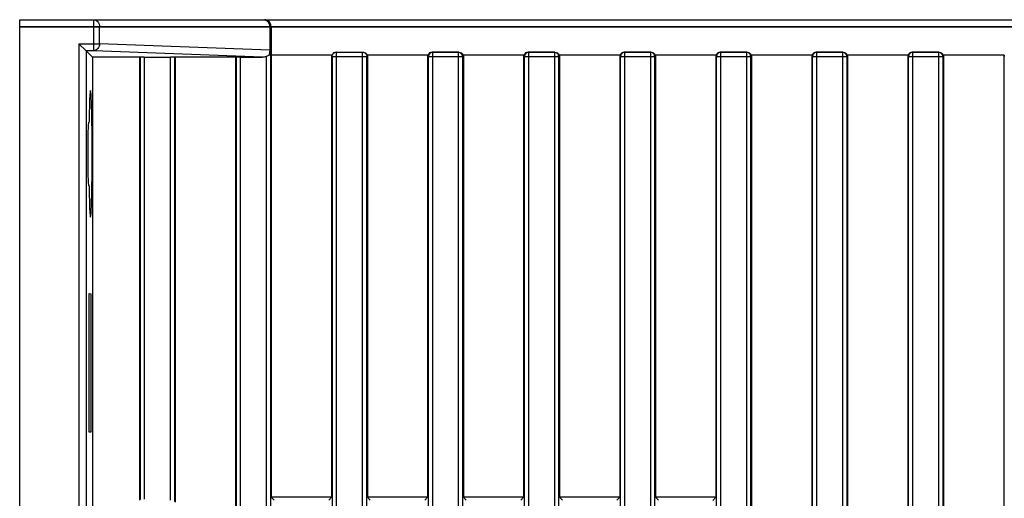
# Model space of a CAD drawing. Header units: millimetres. Extents: x 0 to 841, y 0 to 594.
# Tile 5 of 116: x 339 to 373, y 133 to 150. Entities that reach past the tile are written whole.
import ezdxf

# ---------------------------------------------------------------- set-up
doc = ezdxf.new("R2010")
doc.units = ezdxf.units.MM
doc.header["$LTSCALE"] = 46.255
doc.layers.get('0').update_dxf_attribs({"linetype": 'CONTINUOUS'})
for name, color, linetype in [('CURVES', 7, 'CONTINUOUS'), ('DRAFTS', 7, 'CONTINUOUS'), ('ROUNDS', 7, 'CONTINUOUS')]:
    doc.layers.add(name, color=color, linetype=linetype)

msp = doc.modelspace()

# ---------------------------------------------------------------- linework, layer by layer
at = {"color": 7, "linetype": 'CONTINUOUS'}
for p, q in [((350.8051, 148.6898), (350.8052, 148.6398)), ((354.2051, 148.6898), (354.2052, 148.6404)), ((357.6051, 148.6898), (357.6052, 148.6404)), ((361.0051, 148.6898), (361.0052, 148.6404)), ((364.4051, 148.6898), (364.4052, 148.6404)), ((367.8051, 148.6898), (367.8052, 148.6404)), ((371.2051, 148.6898), (371.2052, 148.6404))]:
    msp.add_line(p, q, dxfattribs=at)
for centre, radius, start, end in [((368.1434, 148.6405), 18.5883, 179.84795, 180.00211), ((371.6393, 148.6411), 18.6841, 179.85051, 180.00213), ((375.0393, 148.6411), 18.6841, 179.85051, 180.00213), ((378.4393, 148.6411), 18.6841, 179.85051, 180.00213), ((381.8393, 148.6411), 18.6841, 179.85051, 180.00213), ((385.2393, 148.6411), 18.6841, 179.85051, 180.00213), ((388.6393, 148.6411), 18.6841, 179.85051, 180.00213), ((392.0393, 148.6411), 18.6841, 179.85051, 180.00213)]:
    msp.add_arc(centre, radius, start, end, dxfattribs=at)
for centre, major_axis, ratio, start_param, end_param in [((349.7057, 148.6398), (0.1506, 0), 0.9961947, 1.5707963, 2.8017557), ((353.1057, 148.6392), (-0.1069, 0.1069), 0.9924325, -0.7816001, 0.4466673), ((356.5057, 148.6392), (-0.1069, 0.1069), 0.9924325, -0.7816001, 0.4466673), ((359.9057, 148.6392), (-0.1069, 0.1069), 0.9924325, -0.7816001, 0.4466673), ((363.3057, 148.6392), (-0.1069, 0.1069), 0.9924325, -0.7816001, 0.4466673), ((366.7057, 148.6392), (-0.1069, 0.1069), 0.9924325, -0.7816001, 0.4466673), ((370.1057, 148.6392), (-0.1069, 0.1069), 0.9924325, -0.7816001, 0.4466673)]:
    msp.add_ellipse(centre, major_axis=major_axis, ratio=ratio, start_param=start_param, end_param=end_param, dxfattribs=at)
for points in [[(350.6546, 148.7898), (350.7138, 148.7898), (350.7824, 148.7459), (350.8012, 148.6898)], [(354.0557, 148.7898), (354.1146, 148.7898), (354.1829, 148.7457), (354.2013, 148.6898)], [(357.4557, 148.7898), (357.5146, 148.7898), (357.5829, 148.7457), (357.6013, 148.6898)], [(360.8557, 148.7898), (360.9146, 148.7898), (360.9829, 148.7457), (361.0013, 148.6898)], [(364.2557, 148.7898), (364.3146, 148.7898), (364.3829, 148.7457), (364.4013, 148.6898)], [(367.6557, 148.7898), (367.7146, 148.7898), (367.7829, 148.7457), (367.8013, 148.6898)], [(371.0557, 148.7898), (371.1146, 148.7898), (371.1829, 148.7457), (371.2013, 148.6898)]]:
    msp.add_open_spline(points, degree=3, dxfattribs=at)
at = {"layer": 'CURVES', "color": 40, "linetype": 'CONTINUOUS'}
for p, q in [((347.3837, 149.6898), (338.5052, 149.6898)), ((406.7077, 149.6898), (347.4052, 149.6898))]:
    msp.add_line(p, q, dxfattribs=at)
at = {"layer": 'DRAFTS', "color": 7, "linetype": 'CONTINUOUS'}
for p, q in [((341.0864, 148.6086), (341.0864, 113.771)), ((342.7464, 148.6086), (341.0864, 148.6086)), ((342.7464, 148.6086), (342.7464, 132.9311)), ((344.0139, 148.6086), (344.0139, 132.8551)), ((346.1464, 148.6086), (344.0139, 148.6086)), ((346.1464, 148.6086), (346.1464, 127.4311)), ((347.4139, 148.6881), (347.4052, 148.6898)), ((349.5638, 148.6898), (347.4052, 148.6898)), ((347.4139, 148.6881), (347.4139, 133.0311)), ((349.5464, 148.6881), (347.4139, 148.6881)), ((349.5464, 148.6881), (349.5552, 148.6898)), ((349.5464, 148.6881), (349.5464, 133.0311)), ((352.9635, 148.6898), (350.8012, 148.6898)), ((350.8139, 148.6881), (350.8052, 148.6898)), ((350.8139, 148.6881), (350.8139, 133.0311)), ((352.9464, 148.6881), (350.8139, 148.6881)), ((352.9464, 148.6881), (352.9552, 148.6898)), ((352.9464, 148.6881), (352.9464, 133.0311)), ((356.3635, 148.6898), (354.2013, 148.6898)), ((354.2139, 148.6881), (354.2052, 148.6898)), ((354.2139, 148.6881), (354.2139, 133.0311)), ((356.3464, 148.6881), (354.2139, 148.6881)), ((356.3464, 148.6881), (356.3552, 148.6898)), ((356.3464, 148.6881), (356.3464, 133.0311)), ((359.7635, 148.6898), (357.6013, 148.6898)), ((357.6139, 148.6881), (357.6052, 148.6898)), ((357.6139, 148.6881), (357.6139, 133.0311)), ((359.7464, 148.6881), (357.6139, 148.6881)), ((359.7464, 148.6881), (359.7552, 148.6898)), ((359.7464, 148.6881), (359.7464, 133.0311)), ((363.1635, 148.6898), (361.0013, 148.6898)), ((361.0139, 148.6881), (361.0052, 148.6898)), ((361.0139, 148.6881), (361.0139, 133.0311)), ((363.1464, 148.6881), (361.0139, 148.6881)), ((363.1464, 148.6881), (363.1552, 148.6898)), ((363.1464, 148.6881), (363.1464, 133.0311)), ((366.5635, 148.6898), (364.4013, 148.6898)), ((364.4139, 148.6881), (364.4052, 148.6898)), ((364.4139, 148.6881), (364.4139, 118.6811)), ((366.5464, 148.6881), (364.4139, 148.6881)), ((366.5464, 148.6881), (366.5552, 148.6898)), ((366.5464, 148.6881), (366.5464, 118.6811)), ((369.9635, 148.6898), (367.8013, 148.6898)), ((367.8139, 148.6881), (367.8052, 148.6898)), ((367.8139, 148.6881), (367.8139, 118.6811)), ((369.9464, 148.6881), (367.8139, 148.6881)), ((369.9464, 148.6881), (369.9552, 148.6898)), ((369.9464, 148.6881), (369.9464, 118.6811)), ((373.3635, 148.6898), (371.2013, 148.6898)), ((371.2139, 148.6881), (371.2052, 148.6898)), ((371.2139, 148.6881), (371.2139, 118.6811)), ((373.3464, 148.6881), (371.2139, 148.6881)), ((373.3464, 148.6881), (373.3552, 148.6898)), ((373.3464, 148.6881), (373.3464, 118.6811)), ((340.9659, 135.3384), (340.9659, 140.2412)), ((340.9659, 140.2412), (341.0183, 140.2393)), ((341.0183, 140.2393), (341.0183, 135.3403)), ((341.0183, 135.3403), (340.9659, 135.3384)), ((347.5093, 132.9357), (347.4139, 133.0311)), ((349.5464, 133.0311), (347.4139, 133.0311)), ((349.5464, 133.0311), (349.4495, 132.9342)), ((350.9119, 132.9331), (350.8139, 133.0311)), ((352.9464, 133.0311), (350.8139, 133.0311)), ((352.9464, 133.0311), (352.8469, 132.9316)), ((354.3145, 132.9305), (354.2139, 133.0311)), ((356.3464, 133.0311), (354.2139, 133.0311)), ((356.3464, 133.0311), (356.2443, 132.929)), ((357.7171, 132.9279), (357.6139, 133.0311)), ((359.7464, 133.0311), (357.6139, 133.0311)), ((359.7464, 133.0311), (359.6417, 132.9264)), ((361.1197, 132.9253), (361.0139, 133.0311)), ((363.1464, 133.0311), (361.0139, 133.0311)), ((363.1464, 133.0311), (363.0392, 132.9238))]:
    msp.add_line(p, q, dxfattribs=at)
for centre, major_axis, start_param, end_param in [((341.0117, 145.1898), (0, 2.2498), 2.0952512, 7.3295268), ((340.9436, 145.1898), (0, 1.1271), -0.0009144, 3.1425071)]:
    msp.add_ellipse(centre, major_axis=major_axis, ratio=0.0261859, start_param=start_param, end_param=end_param, dxfattribs=at)
at = {"layer": 'ROUNDS', "color": 7, "linetype": 'CONTINUOUS'}
for p, q in [((338.5052, 112.4398), (338.5052, 149.9398)), ((338.5052, 149.9398), (413.2552, 149.9398)), ((347.4052, 149.6898), (347.4052, 148.6898)), ((340.8544, 148.8405), (340.6045, 149.0904)), ((340.8544, 148.8405), (341.0864, 148.6086)), ((342.7651, 148.6142), (342.7464, 148.6086)), ((342.9145, 148.6178), (343.8458, 148.6178)), ((344.0139, 148.6086), (343.9953, 148.6142)), ((346.1651, 148.6142), (346.1464, 148.6086)), ((346.3145, 148.6178), (347.1042, 148.6178)), ((349.7057, 148.7898), (350.6546, 148.7898)), ((354.0557, 148.7898), (353.1046, 148.7898)), ((357.4557, 148.7898), (356.5046, 148.7898)), ((360.8557, 148.7898), (359.9046, 148.7898)), ((364.2557, 148.7898), (363.3046, 148.7898)), ((367.6557, 148.7898), (366.7046, 148.7898)), ((371.0557, 148.7898), (370.1046, 148.7898))]:
    msp.add_line(p, q, dxfattribs=at)
at = {"layer": 'ROUNDS', "color": 9, "linetype": 'CONTINUOUS'}
for p, q in [((341.1253, 148.8405), (341.1253, 149.9398)), ((338.5052, 149.6898), (406.7077, 149.6898)), ((341.3298, 149.0904), (341.3298, 149.6898)), ((347.357, 149.6898), (347.357, 148.8659)), ((347.3837, 149.6898), (347.3837, 148.8659)), ((340.6045, 149.0904), (340.6045, 113.2892)), ((340.6045, 149.0904), (341.3298, 149.0904)), ((347.357, 148.8659), (341.3298, 149.0904)), ((347.3837, 148.8659), (347.357, 148.8659)), ((340.8544, 148.8405), (340.8544, 113.5391)), ((341.1253, 148.8405), (340.8544, 148.8405)), ((347.1042, 148.6178), (341.1253, 148.8405)), ((342.7651, 148.6142), (342.7651, 132.9497)), ((342.9145, 148.6178), (342.9145, 132.9617)), ((343.8458, 132.9286), (343.8458, 148.6178)), ((343.9953, 132.8801), (343.9953, 148.6142)), ((346.1651, 148.6142), (346.1651, 113.7654)), ((346.3145, 148.6178), (346.3145, 113.7618)), ((347.2458, 113.7331), (347.2458, 148.6465)), ((347.3953, 113.6105), (347.3953, 148.7692)), ((349.5552, 148.6398), (350.8052, 148.6398)), ((349.5651, 148.6398), (349.5651, 113.7398)), ((349.7145, 148.7898), (349.7145, 113.5898)), ((350.6458, 113.5898), (350.6458, 148.7898)), ((350.7953, 113.7398), (350.7953, 148.6398)), ((352.9651, 148.6305), (352.9552, 148.6404)), ((352.9651, 148.6305), (352.9651, 113.7491)), ((354.1953, 148.6305), (352.9651, 148.6305)), ((353.1145, 148.7799), (353.1046, 148.7898)), ((353.1145, 148.7799), (353.1145, 113.5997)), ((354.0458, 148.7799), (353.1145, 148.7799)), ((354.0458, 148.7799), (354.0557, 148.7898)), ((354.0458, 113.5997), (354.0458, 148.7799)), ((354.1953, 148.6305), (354.2052, 148.6404)), ((354.1953, 113.7491), (354.1953, 148.6305)), ((356.3651, 148.6305), (356.3552, 148.6404)), ((356.3651, 148.6305), (356.3651, 113.7491)), ((357.5953, 148.6305), (356.3651, 148.6305)), ((356.5145, 148.7799), (356.5046, 148.7898)), ((356.5145, 148.7799), (356.5145, 113.5997)), ((357.4458, 148.7799), (356.5145, 148.7799)), ((357.4458, 148.7799), (357.4557, 148.7898)), ((357.4458, 113.5997), (357.4458, 148.7799)), ((357.5953, 148.6305), (357.6052, 148.6404)), ((357.5953, 113.7491), (357.5953, 148.6305)), ((359.7651, 148.6305), (359.7552, 148.6404)), ((359.7651, 148.6305), (359.7651, 113.7491)), ((360.9953, 148.6305), (359.7651, 148.6305)), ((359.9145, 148.7799), (359.9046, 148.7898)), ((359.9145, 148.7799), (359.9145, 113.5997)), ((360.8458, 148.7799), (359.9145, 148.7799)), ((360.8458, 148.7799), (360.8557, 148.7898)), ((360.8458, 113.5997), (360.8458, 148.7799)), ((360.9953, 148.6305), (361.0052, 148.6404)), ((360.9953, 113.7491), (360.9953, 148.6305)), ((363.1651, 148.6305), (363.1552, 148.6404)), ((363.1651, 148.6305), (363.1651, 113.7491)), ((364.3953, 148.6305), (363.1651, 148.6305)), ((363.3145, 148.7799), (363.3046, 148.7898)), ((363.3145, 148.7799), (363.3145, 113.5997)), ((364.2458, 148.7799), (363.3145, 148.7799)), ((364.2458, 148.7799), (364.2557, 148.7898)), ((364.2458, 113.5997), (364.2458, 148.7799)), ((364.3953, 148.6305), (364.4052, 148.6404)), ((364.3953, 113.7491), (364.3953, 148.6305)), ((366.5651, 148.6305), (366.5552, 148.6404)), ((366.5651, 148.6305), (366.5651, 113.7491)), ((367.7953, 148.6305), (366.5651, 148.6305)), ((366.7145, 148.7799), (366.7046, 148.7898)), ((366.7145, 148.7799), (366.7145, 113.5997)), ((367.6458, 148.7799), (366.7145, 148.7799)), ((367.6458, 148.7799), (367.6557, 148.7898)), ((367.6458, 113.5997), (367.6458, 148.7799)), ((367.7953, 148.6305), (367.8052, 148.6404)), ((367.7953, 113.7491), (367.7953, 148.6305)), ((369.9651, 148.6305), (369.9552, 148.6404)), ((369.9651, 148.6305), (369.9651, 113.7491)), ((371.1953, 148.6305), (369.9651, 148.6305)), ((370.1145, 148.7799), (370.1046, 148.7898)), ((370.1145, 148.7799), (370.1145, 113.5997)), ((371.0458, 148.7799), (370.1145, 148.7799)), ((371.0458, 148.7799), (371.0557, 148.7898)), ((371.0458, 113.5997), (371.0458, 148.7799)), ((371.1953, 148.6305), (371.2052, 148.6404)), ((371.1953, 113.7491), (371.1953, 148.6305)), ((373.3651, 148.6305), (373.3552, 148.6404))]:
    msp.add_line(p, q, dxfattribs=at)
at = {"layer": 'ROUNDS', "color": 7, "linetype": 'CONTINUOUS'}
msp.add_arc((347.1301, 149.6898), 0.2536, 0.00503, 8.31566, dxfattribs=at)
at = {"layer": 'ROUNDS', "color": 9, "linetype": 'CONTINUOUS'}
for centre, start, end in [((353.1158, 148.6292), 90.50586, 179.49414), ((354.0445, 148.6291), 0.50916, 89.49084), ((356.5158, 148.6292), 90.50586, 179.49414), ((357.4445, 148.6291), 0.50916, 89.49084), ((359.9158, 148.6292), 90.50586, 179.49414), ((360.8445, 148.6291), 0.50916, 89.49084), ((363.3158, 148.6292), 90.50586, 179.49414), ((364.2445, 148.6292), 0.50586, 89.49414), ((366.7158, 148.6291), 90.50916, 179.49084), ((367.6445, 148.6291), 0.50916, 89.49084), ((370.1158, 148.6291), 90.50916, 179.49084), ((371.0445, 148.6291), 0.50916, 89.49084)]:
    msp.add_arc(centre, 0.1508, start, end, dxfattribs=at)
at = {"layer": 'ROUNDS', "color": 7, "linetype": 'CONTINUOUS'}
for centre, major_axis, ratio, start_param, end_param in [((342.9145, 148.6138), (0.15, 0), 0.0261859, 1.5707963, 3.0543262), ((343.8458, 148.6138), (0.15, 0), 0.0261859, 0.0872665, 1.5707963), ((346.3145, 148.6138), (0.15, 0), 0.0261859, 1.5707963, 3.0543262), ((347.0996, 148.8679), (0.3054, -0.0114), 0.8179446, -1.525279, -1.0412559)]:
    msp.add_ellipse(centre, major_axis=major_axis, ratio=ratio, start_param=start_param, end_param=end_param, dxfattribs=at)
at = {"layer": 'ROUNDS', "color": 9, "linetype": 'CONTINUOUS'}
for points, knots in [([(341.1253, 149.9398), (341.1793, 149.9398), (341.2961, 149.8742), (341.3298, 149.752), (341.3298, 149.6898)], [0, 0, 0, 0, 0.464811, 1, 1, 1, 1]), ([(347.137, 149.9398), (347.1839, 149.9398), (347.2496, 149.9137), (347.2929, 149.867), (347.3031, 149.8538)], [0, 0, 0, 0, 0.737362, 1, 1, 1, 1]), ([(341.3298, 149.0904), (341.3291, 149.0285), (341.2941, 148.9078), (341.1792, 148.8415), (341.1253, 148.8405)], [0, 0, 0, 0, 0.5344845, 1, 1, 1, 1]), ([(347.357, 148.8659), (347.3569, 148.8481), (347.3535, 148.7855), (347.3405, 148.7224), (347.3219, 148.6814)], [0, 0, 0, 0, 0.2831735, 1, 1, 1, 1]), ([(347.3837, 148.8659), (347.3837, 148.8525), (347.3853, 148.8202), (347.3875, 148.7866), (347.3953, 148.7692)], [0, 0, 0, 0, 0.412066, 1, 1, 1, 1]), ([(350.6458, 148.7898), (350.684, 148.7898), (350.7636, 148.7577), (350.7953, 148.6781), (350.7953, 148.6398)], [0, 0, 0, 0, 0.4993258, 1, 1, 1, 1])]:
    msp.add_open_spline(points, degree=3, knots=knots, dxfattribs=at)
at = {"layer": 'ROUNDS', "color": 7, "linetype": 'CONTINUOUS'}
for points, knots in [([(347.137, 149.9398), (347.1943, 149.9398), (347.3134, 149.8959), (347.3726, 149.7838), (347.381, 149.7265)], [0, 0, 0, 0, 0.4970318, 1, 1, 1, 1]), ([(347.4052, 149.6898), (347.4052, 149.7441), (347.3749, 149.8454), (347.2931, 149.9098), (347.2523, 149.9256)], [0, 0, 0, 0, 0.5536174, 1, 1, 1, 1]), ([(347.3219, 148.6814), (347.3326, 148.6859), (347.3674, 148.7039), (347.3924, 148.7417), (347.3953, 148.7692)], [0, 0, 0, 0, 0.2953397, 1, 1, 1, 1])]:
    msp.add_open_spline(points, degree=3, knots=knots, dxfattribs=at)
for points in [[(347.2523, 149.9256), (347.2282, 149.9349), (347.2019, 149.9398), (347.1761, 149.9398)], [(347.2458, 148.6465), (347.2714, 148.6576), (347.2962, 148.6705), (347.3219, 148.6814)], [(349.5651, 148.6398), (349.5651, 148.6895), (349.5961, 148.7442), (349.6391, 148.7693)], [(349.6391, 148.7693), (349.6503, 148.7759), (349.6626, 148.781), (349.6751, 148.7844)], [(349.6751, 148.7844), (349.6879, 148.7879), (349.7013, 148.7898), (349.7145, 148.7898)]]:
    msp.add_open_spline(points, degree=3, dxfattribs=at)
at = {"layer": 'ROUNDS', "color": 9, "linetype": 'CONTINUOUS'}
msp.add_open_spline([(347.3031, 149.8538), (347.338, 149.8081), (347.357, 149.7473), (347.357, 149.6898)], degree=3, dxfattribs=at)

doc.saveas('drawing.dxf')
